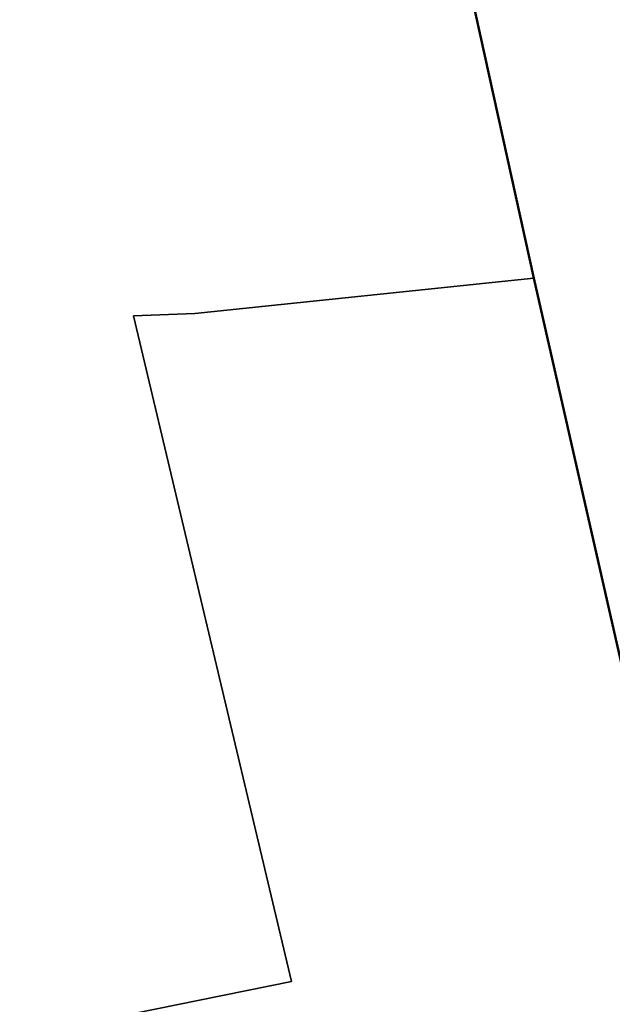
# Model space of a CAD drawing. Header units: millimetres. Extents: x 32365810 to 32368499, y 5620272 to 5622478.
# Tile 245 of 249: x 32366665 to 32366677, y 5620892 to 5620911. Entities that reach past the tile are written whole.
import ezdxf

# ---------------------------------------------------------------- set-up
doc = ezdxf.new("R2010")
doc.units = ezdxf.units.MM
doc.linetypes.add('1600.2028', pattern=[0])
doc.layers.add('_K_Flurstücke_Grenzpunkte', color=251, linetype='CONTINUOUS', lineweight=50)
doc.layers.add('Flurstücke_Grenzpunkte', color=11, linetype='CONTINUOUS', transparency=0.75)
doc.styles.add('Flurstücksnummer - K 10 700', font='ariali.ttf')

# ---------------------------------------------------------------- blocks, each defined once
blk = doc.blocks.new('O1457')
at = {"layer": 'Flurstücke_Grenzpunkte', "color": 7, "linetype": '1600.2028', "lineweight": 35}
for p, q in [((32366183.355, 5622287.542), (32366171.852, 5622280.198)), ((32366185.747, 5622279.649), (32366183.355, 5622287.542)), ((32366171.852, 5622280.198), (32366174.132, 5622269.82)), ((32366185.476, 5622279.546), (32366185.747, 5622279.649)), ((32366187.294, 5622275.106), (32366185.476, 5622279.546)), ((32366187.748, 5622273.996), (32366187.294, 5622275.106)), ((32366194.978, 5622256.196), (32366187.748, 5622273.996)), ((32366174.132, 5622269.82), (32366175.44, 5622263.863)), ((32366175.44, 5622263.863), (32366178.176, 5622251.85)), ((32366194.978, 5622256.196), (32366192.194, 5622255.378)), ((32366192.194, 5622255.378), (32366187.796, 5622254.173)), ((32366187.796, 5622254.173), (32366181.92, 5622252.747)), ((32366178.176, 5622251.85), (32366181.92, 5622252.747))]:
    blk.add_line(p, q, dxfattribs=at)
at = {"layer": 'Flurstücke_Grenzpunkte', "color": 7, "lineweight": 18, "insert": (32366181.84, 5622263.254), "char_height": 0.95, "attachment_point": 8, "line_spacing_factor": 0.69, "style": 'Flurstücksnummer - K 10 700', "bg_fill": 2}
blk.add_mtext('264', dxfattribs=at)
blk = doc.blocks.new('O1570')
at = {"layer": 'Flurstücke_Grenzpunkte', "color": 7, "linetype": '1600.2028', "lineweight": 35}
for p, q in [((32366175.44, 5622263.863), (32366168.802, 5622263.171)), ((32366175.44, 5622263.863), (32366178.176, 5622251.85)), ((32366168.802, 5622263.171), (32366167.596, 5622263.126)), ((32366167.596, 5622263.126), (32366168.336, 5622260.014)), ((32366168.336, 5622260.014), (32366170.697, 5622250.089)), ((32366178.176, 5622251.85), (32366181.92, 5622252.747)), ((32366181.92, 5622252.747), (32366187.523, 5622236.331)), ((32366170.697, 5622250.089), (32366165.368, 5622249.012)), ((32366167.557, 5622240.414), (32366165.368, 5622249.012)), ((32366170.739, 5622230.63), (32366167.557, 5622240.414)), ((32366187.523, 5622236.331), (32366170.739, 5622230.63))]:
    blk.add_line(p, q, dxfattribs=at)
at = {"layer": 'Flurstücke_Grenzpunkte', "color": 7, "lineweight": 18, "insert": (32366173.66, 5622244.376), "char_height": 0.95, "attachment_point": 8, "line_spacing_factor": 0.69, "style": 'Flurstücksnummer - K 10 700', "bg_fill": 2}
blk.add_mtext('277', dxfattribs=at)

msp = doc.modelspace()

# ---------------------------------------------------------------- linework, layer by layer
at = {"layer": '_K_Flurstücke_Grenzpunkte', "linetype": '1600.2028', "lineweight": 35}
for p, q in [((32366675.265, 5620906.117), (32366668.627, 5620905.425)), ((32366675.265, 5620906.117), (32366678.001, 5620894.104)), ((32366668.627, 5620905.425), (32366667.421, 5620905.38)), ((32366667.421, 5620905.38), (32366668.161, 5620902.268)), ((32366668.161, 5620902.268), (32366670.522, 5620892.343)), ((32366670.522, 5620892.343), (32366665.193, 5620891.266))]:
    msp.add_line(p, q, dxfattribs=at)
at = {"layer": '_K_Flurstücke_Grenzpunkte', "linetype": '1600.2028'}
msp.add_lwpolyline([(32366685.572, 5620921.903), (32366683.18, 5620929.796), (32366671.677, 5620922.452), (32366673.957, 5620912.074), (32366675.265, 5620906.117), (32366678.001, 5620894.104), (32366681.745, 5620895.001), (32366687.621, 5620896.427), (32366692.019, 5620897.632), (32366694.803, 5620898.45), (32366687.573, 5620916.25), (32366687.119, 5620917.36), (32366685.301, 5620921.8)], close=True, dxfattribs=at)

# ---------------------------------------------------------------- next in the draw order: block references
at = {"layer": 'Flurstücke_Grenzpunkte', "color": 7, "true_color": 0xffffff}
msp.add_blockref('O1457', (499.825, -1357.746), dxfattribs=at)

# ---------------------------------------------------------------- next in the draw order: block references
msp.add_blockref('O1570', (499.825, -1357.746), dxfattribs=at)

doc.saveas('drawing.dxf')
